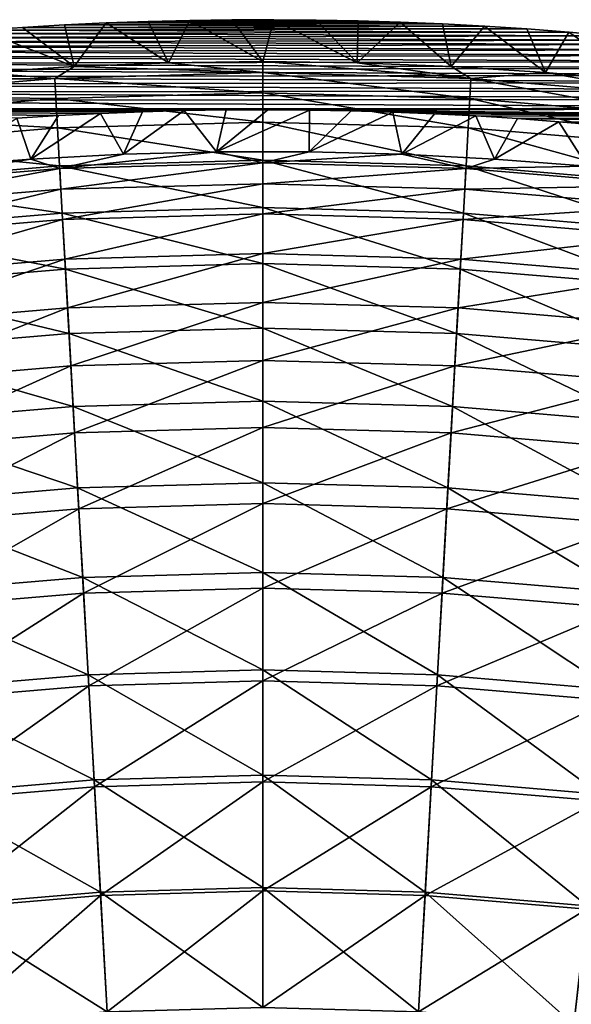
# Model space of a CAD drawing. Header units: millimetres. Extents: x -63 to 63, y -63 to 63.
# Tile 99 of 107: x -4 to 5, y 46 to 63. Entities that reach past the tile are written whole.
import ezdxf

# ---------------------------------------------------------------- set-up
doc = ezdxf.new("R2010")
doc.units = ezdxf.units.MM
doc.header["$LTSCALE"] = 106.095679
for name, color, linetype in [('10', 7, 'CONTINUOUS'), ('11', 7, 'CONTINUOUS'), ('7', 7, 'CONTINUOUS'), ('8', 7, 'CONTINUOUS'), ('9', 7, 'CONTINUOUS')]:
    doc.layers.add(name, color=color, linetype=linetype)

msp = doc.modelspace()

# ---------------------------------------------------------------- linework, layer by layer
at = {"layer": '10', "linetype": 'Continuous'}
for points in [[(-3.404, 61.165, -62.004), (-2.706, 61.2, -62.004), (-3.865, 60.44, -42.056), (-3.404, 61.165, -62.004)], [(-3.865, 60.44, -42.056), (-2.706, 61.2, -62.004), (-2.32, 60.519, -42.056), (-3.865, 60.44, -42.056)], [(-2.706, 61.2, -62.004), (-2.008, 61.227, -62.004), (-2.32, 60.519, -42.056), (-2.706, 61.2, -62.004)], [(-2.008, 61.227, -62.004), (-1.31, 61.246, -62.004), (-2.32, 60.519, -42.056), (-2.008, 61.227, -62.004)], [(-2.32, 60.519, -42.056), (-1.31, 61.246, -62.004), (-0.773, 60.558, -42.056), (-2.32, 60.519, -42.056)], [(-1.31, 61.246, -62.004), (-0.613, 61.257, -62.004), (-0.773, 60.558, -42.056), (-1.31, 61.246, -62.004)], [(-0.613, 61.257, -62.004), (0.083, 61.26, -62.004), (-0.773, 60.558, -42.056), (-0.613, 61.257, -62.004)], [(0.083, 61.26, -62.004), (0.779, 61.255, -62.004), (-0.773, 60.558, -42.056), (0.083, 61.26, -62.004)], [(-0.773, 60.558, -42.056), (0.779, 61.255, -62.004), (0.773, 60.558, -42.056), (-0.773, 60.558, -42.056)], [(0.779, 61.255, -62.004), (1.474, 61.242, -62.004), (0.773, 60.558, -42.056), (0.779, 61.255, -62.004)], [(1.474, 61.242, -62.004), (2.168, 61.221, -62.004), (0.773, 60.558, -42.056), (1.474, 61.242, -62.004)], [(0.773, 60.558, -42.056), (2.168, 61.221, -62.004), (2.32, 60.519, -42.056), (0.773, 60.558, -42.056)], [(2.168, 61.221, -62.004), (2.861, 61.193, -62.004), (2.32, 60.519, -42.056), (2.168, 61.221, -62.004)], [(2.861, 61.193, -62.004), (3.553, 61.157, -62.004), (2.32, 60.519, -42.056), (2.861, 61.193, -62.004)], [(-5.407, 60.321, -42.056), (-4.102, 61.122, -62.004), (-3.865, 60.44, -42.056), (-5.407, 60.321, -42.056)], [(-4.102, 61.122, -62.004), (-3.404, 61.165, -62.004), (-3.865, 60.44, -42.056), (-4.102, 61.122, -62.004)], [(2.32, 60.519, -42.056), (3.553, 61.157, -62.004), (3.865, 60.44, -42.056), (2.32, 60.519, -42.056)], [(3.553, 61.157, -62.004), (4.244, 61.112, -62.004), (3.865, 60.44, -42.056), (3.553, 61.157, -62.004)], [(4.244, 61.112, -62.004), (4.934, 61.061, -62.004), (3.865, 60.44, -42.056), (4.244, 61.112, -62.004)], [(3.865, 60.44, -42.056), (4.934, 61.061, -62.004), (5.407, 60.321, -42.056), (3.865, 60.44, -42.056)], [(4.934, 61.061, -62.004), (5.622, 61.001, -62.004), (5.407, 60.321, -42.056), (4.934, 61.061, -62.004)]]:
    msp.add_3dface(points, dxfattribs=at)
at = {"layer": '11', "linetype": 'Continuous'}
for points in [[(-3.865, 60.44, -42.056), (-2.32, 60.519, -42.056), (-3.385, 60.281, -38.96), (-3.865, 60.44, -42.056)], [(-2.32, 60.519, -42.056), (-0.773, 60.558, -42.056), (-3.385, 60.281, -38.96), (-2.32, 60.519, -42.056)], [(-3.385, 60.281, -38.96), (-0.773, 60.558, -42.056), (0, 60.376, -38.96), (-3.385, 60.281, -38.96)], [(-0.773, 60.558, -42.056), (0.773, 60.558, -42.056), (0, 60.376, -38.96), (-0.773, 60.558, -42.056)], [(0.773, 60.558, -42.056), (2.32, 60.519, -42.056), (0, 60.376, -38.96), (0.773, 60.558, -42.056)], [(0, 60.376, -38.96), (2.32, 60.519, -42.056), (3.385, 60.281, -38.96), (0, 60.376, -38.96)], [(2.32, 60.519, -42.056), (3.865, 60.44, -42.056), (3.385, 60.281, -38.96), (2.32, 60.519, -42.056)], [(-5.407, 60.321, -42.056), (-3.865, 60.44, -42.056), (-6.76, 59.996, -38.96), (-5.407, 60.321, -42.056)], [(-6.76, 59.996, -38.96), (-3.865, 60.44, -42.056), (-3.385, 60.281, -38.96), (-6.76, 59.996, -38.96)], [(-3.385, 60.281, -38.96), (0, 60.376, -38.96), (-3.366, 59.935, -35.874), (-3.385, 60.281, -38.96)], [(0, 60.376, -38.96), (0, 60.029, -35.874), (-3.366, 59.935, -35.874), (0, 60.376, -38.96)], [(0, 60.376, -38.96), (3.385, 60.281, -38.96), (0, 60.029, -35.874), (0, 60.376, -38.96)], [(3.865, 60.44, -42.056), (5.407, 60.321, -42.056), (3.385, 60.281, -38.96), (3.865, 60.44, -42.056)], [(-6.76, 59.996, -38.96), (-3.385, 60.281, -38.96), (-6.721, 59.652, -35.874), (-6.76, 59.996, -38.96)], [(-3.385, 60.281, -38.96), (-3.366, 59.935, -35.874), (-6.721, 59.652, -35.874), (-3.385, 60.281, -38.96)], [(3.385, 60.281, -38.96), (3.366, 59.935, -35.874), (0, 60.029, -35.874), (3.385, 60.281, -38.96)], [(3.385, 60.281, -38.96), (6.76, 59.996, -38.96), (3.366, 59.935, -35.874), (3.385, 60.281, -38.96)], [(3.385, 60.281, -38.96), (5.407, 60.321, -42.056), (6.76, 59.996, -38.96), (3.385, 60.281, -38.96)], [(0, 60.029, -35.874), (-3.338, 59.432, -32.81), (-3.366, 59.935, -35.874), (0, 60.029, -35.874)], [(0, 59.525, -32.81), (-3.338, 59.432, -32.81), (0, 60.029, -35.874), (0, 59.525, -32.81)], [(3.366, 59.935, -35.874), (0, 59.525, -32.81), (0, 60.029, -35.874), (3.366, 59.935, -35.874)], [(-3.366, 59.935, -35.874), (-6.665, 59.151, -32.81), (-6.721, 59.652, -35.874), (-3.366, 59.935, -35.874)], [(-3.338, 59.432, -32.81), (-6.665, 59.151, -32.81), (-3.366, 59.935, -35.874), (-3.338, 59.432, -32.81)], [(3.338, 59.432, -32.81), (0, 59.525, -32.81), (3.366, 59.935, -35.874), (3.338, 59.432, -32.81)], [(6.721, 59.652, -35.874), (3.338, 59.432, -32.81), (3.366, 59.935, -35.874), (6.721, 59.652, -35.874)], [(6.76, 59.996, -38.96), (6.721, 59.652, -35.874), (3.366, 59.935, -35.874), (6.76, 59.996, -38.96)], [(6.665, 59.151, -32.81), (3.338, 59.432, -32.81), (6.721, 59.652, -35.874), (6.665, 59.151, -32.81)], [(-3.338, 59.432, -32.81), (-6.591, 58.495, -29.776), (-6.665, 59.151, -32.81), (-3.338, 59.432, -32.81)], [(-3.301, 58.773, -29.776), (-6.591, 58.495, -29.776), (-3.338, 59.432, -32.81), (-3.301, 58.773, -29.776)], [(0, 59.525, -32.81), (-3.301, 58.773, -29.776), (-3.338, 59.432, -32.81), (0, 59.525, -32.81)], [(0, 58.865, -29.776), (-3.301, 58.773, -29.776), (0, 59.525, -32.81), (0, 58.865, -29.776)], [(3.338, 59.432, -32.81), (0, 58.865, -29.776), (0, 59.525, -32.81), (3.338, 59.432, -32.81)], [(3.301, 58.773, -29.776), (0, 58.865, -29.776), (3.338, 59.432, -32.81), (3.301, 58.773, -29.776)], [(6.665, 59.151, -32.81), (3.301, 58.773, -29.776), (3.338, 59.432, -32.81), (6.665, 59.151, -32.81)], [(6.591, 58.495, -29.776), (3.301, 58.773, -29.776), (6.665, 59.151, -32.81), (6.591, 58.495, -29.776)], [(-3.301, 58.773, -29.776), (-6.5, 57.686, -26.779), (-6.591, 58.495, -29.776), (-3.301, 58.773, -29.776)], [(-3.255, 57.959, -26.779), (-6.5, 57.686, -26.779), (-3.301, 58.773, -29.776), (-3.255, 57.959, -26.779)], [(0, 58.865, -29.776), (-3.255, 57.959, -26.779), (-3.301, 58.773, -29.776), (0, 58.865, -29.776)], [(0, 58.051, -26.779), (-3.255, 57.959, -26.779), (0, 58.865, -29.776), (0, 58.051, -26.779)], [(3.301, 58.773, -29.776), (0, 58.051, -26.779), (0, 58.865, -29.776), (3.301, 58.773, -29.776)], [(3.255, 57.959, -26.779), (0, 58.051, -26.779), (3.301, 58.773, -29.776), (3.255, 57.959, -26.779)], [(6.591, 58.495, -29.776), (3.255, 57.959, -26.779), (3.301, 58.773, -29.776), (6.591, 58.495, -29.776)], [(6.5, 57.686, -26.779), (3.255, 57.959, -26.779), (6.591, 58.495, -29.776), (6.5, 57.686, -26.779)], [(-3.255, 57.959, -26.779), (-6.391, 56.725, -23.828), (-6.5, 57.686, -26.779), (-3.255, 57.959, -26.779)], [(-3.201, 56.994, -23.828), (-6.391, 56.725, -23.828), (-3.255, 57.959, -26.779), (-3.201, 56.994, -23.828)], [(0, 58.051, -26.779), (-3.201, 56.994, -23.828), (-3.255, 57.959, -26.779), (0, 58.051, -26.779)], [(0, 57.083, -23.828), (-3.201, 56.994, -23.828), (0, 58.051, -26.779), (0, 57.083, -23.828)], [(3.255, 57.959, -26.779), (0, 57.083, -23.828), (0, 58.051, -26.779), (3.255, 57.959, -26.779)], [(3.201, 56.994, -23.828), (0, 57.083, -23.828), (3.255, 57.959, -26.779), (3.201, 56.994, -23.828)], [(6.5, 57.686, -26.779), (3.201, 56.994, -23.828), (3.255, 57.959, -26.779), (6.5, 57.686, -26.779)], [(6.391, 56.725, -23.828), (3.201, 56.994, -23.828), (6.5, 57.686, -26.779), (6.391, 56.725, -23.828)], [(0, 57.083, -23.828), (-3.138, 55.878, -20.931), (-3.201, 56.994, -23.828), (0, 57.083, -23.828)], [(0, 55.966, -20.931), (-3.138, 55.878, -20.931), (0, 57.083, -23.828), (0, 55.966, -20.931)], [(3.201, 56.994, -23.828), (0, 55.966, -20.931), (0, 57.083, -23.828), (3.201, 56.994, -23.828)], [(-3.201, 56.994, -23.828), (-6.266, 55.615, -20.931), (-6.391, 56.725, -23.828), (-3.201, 56.994, -23.828)], [(-3.138, 55.878, -20.931), (-6.266, 55.615, -20.931), (-3.201, 56.994, -23.828), (-3.138, 55.878, -20.931)], [(3.138, 55.878, -20.931), (0, 55.966, -20.931), (3.201, 56.994, -23.828), (3.138, 55.878, -20.931)], [(6.391, 56.725, -23.828), (3.138, 55.878, -20.931), (3.201, 56.994, -23.828), (6.391, 56.725, -23.828)], [(6.266, 55.615, -20.931), (3.138, 55.878, -20.931), (6.391, 56.725, -23.828), (6.266, 55.615, -20.931)], [(0, 55.966, -20.931), (-3.067, 54.616, -18.095), (-3.138, 55.878, -20.931), (0, 55.966, -20.931)], [(0, 54.702, -18.095), (-3.067, 54.616, -18.095), (0, 55.966, -20.931), (0, 54.702, -18.095)], [(3.138, 55.878, -20.931), (0, 54.702, -18.095), (0, 55.966, -20.931), (3.138, 55.878, -20.931)], [(-3.138, 55.878, -20.931), (-6.125, 54.359, -18.095), (-6.266, 55.615, -20.931), (-3.138, 55.878, -20.931)], [(-3.067, 54.616, -18.095), (-6.125, 54.359, -18.095), (-3.138, 55.878, -20.931), (-3.067, 54.616, -18.095)], [(3.067, 54.616, -18.095), (0, 54.702, -18.095), (3.138, 55.878, -20.931), (3.067, 54.616, -18.095)], [(6.266, 55.615, -20.931), (3.067, 54.616, -18.095), (3.138, 55.878, -20.931), (6.266, 55.615, -20.931)], [(6.125, 54.359, -18.095), (3.067, 54.616, -18.095), (6.266, 55.615, -20.931), (6.125, 54.359, -18.095)], [(-3.067, 54.616, -18.095), (-5.967, 52.96, -15.327), (-6.125, 54.359, -18.095), (-3.067, 54.616, -18.095)], [(-2.988, 53.211, -15.327), (-5.967, 52.96, -15.327), (-3.067, 54.616, -18.095), (-2.988, 53.211, -15.327)], [(0, 54.702, -18.095), (-2.988, 53.211, -15.327), (-3.067, 54.616, -18.095), (0, 54.702, -18.095)], [(0, 53.295, -15.327), (-2.988, 53.211, -15.327), (0, 54.702, -18.095), (0, 53.295, -15.327)], [(3.067, 54.616, -18.095), (0, 53.295, -15.327), (0, 54.702, -18.095), (3.067, 54.616, -18.095)], [(2.988, 53.211, -15.327), (0, 53.295, -15.327), (3.067, 54.616, -18.095), (2.988, 53.211, -15.327)], [(6.125, 54.359, -18.095), (2.988, 53.211, -15.327), (3.067, 54.616, -18.095), (6.125, 54.359, -18.095)], [(5.967, 52.96, -15.327), (2.988, 53.211, -15.327), (6.125, 54.359, -18.095), (5.967, 52.96, -15.327)], [(-2.988, 53.211, -15.327), (-5.794, 51.422, -12.634), (-5.967, 52.96, -15.327), (-2.988, 53.211, -15.327)], [(-2.901, 51.666, -12.634), (-5.794, 51.422, -12.634), (-2.988, 53.211, -15.327), (-2.901, 51.666, -12.634)], [(0, 53.295, -15.327), (-2.901, 51.666, -12.634), (-2.988, 53.211, -15.327), (0, 53.295, -15.327)], [(0, 51.747, -12.634), (-2.901, 51.666, -12.634), (0, 53.295, -15.327), (0, 51.747, -12.634)], [(2.988, 53.211, -15.327), (0, 51.747, -12.634), (0, 53.295, -15.327), (2.988, 53.211, -15.327)], [(2.901, 51.666, -12.634), (0, 51.747, -12.634), (2.988, 53.211, -15.327), (2.901, 51.666, -12.634)], [(5.967, 52.96, -15.327), (2.901, 51.666, -12.634), (2.988, 53.211, -15.327), (5.967, 52.96, -15.327)], [(5.794, 51.422, -12.634), (2.901, 51.666, -12.634), (5.967, 52.96, -15.327), (5.794, 51.422, -12.634)], [(-2.901, 51.666, -12.634), (-5.605, 49.749, -10.025), (-5.794, 51.422, -12.634), (-2.901, 51.666, -12.634)], [(-2.807, 49.985, -10.025), (-5.605, 49.749, -10.025), (-2.901, 51.666, -12.634), (-2.807, 49.985, -10.025)], [(0, 51.747, -12.634), (-2.807, 49.985, -10.025), (-2.901, 51.666, -12.634), (0, 51.747, -12.634)], [(0, 50.064, -10.025), (-2.807, 49.985, -10.025), (0, 51.747, -12.634), (0, 50.064, -10.025)], [(2.901, 51.666, -12.634), (0, 50.064, -10.025), (0, 51.747, -12.634), (2.901, 51.666, -12.634)], [(2.807, 49.985, -10.025), (0, 50.064, -10.025), (2.901, 51.666, -12.634), (2.807, 49.985, -10.025)], [(5.794, 51.422, -12.634), (2.807, 49.985, -10.025), (2.901, 51.666, -12.634), (5.794, 51.422, -12.634)], [(5.605, 49.749, -10.025), (2.807, 49.985, -10.025), (5.794, 51.422, -12.634), (5.605, 49.749, -10.025)], [(0, 50.064, -10.025), (-2.705, 48.173, -7.505), (-2.807, 49.985, -10.025), (0, 50.064, -10.025)], [(0, 48.249, -7.505), (-2.705, 48.173, -7.505), (0, 50.064, -10.025), (0, 48.249, -7.505)], [(2.807, 49.985, -10.025), (0, 48.249, -7.505), (0, 50.064, -10.025), (2.807, 49.985, -10.025)], [(-2.807, 49.985, -10.025), (-5.402, 47.946, -7.505), (-5.605, 49.749, -10.025), (-2.807, 49.985, -10.025)], [(-2.705, 48.173, -7.505), (-5.402, 47.946, -7.505), (-2.807, 49.985, -10.025), (-2.705, 48.173, -7.505)], [(2.705, 48.173, -7.505), (0, 48.249, -7.505), (2.807, 49.985, -10.025), (2.705, 48.173, -7.505)], [(5.605, 49.749, -10.025), (2.705, 48.173, -7.505), (2.807, 49.985, -10.025), (5.605, 49.749, -10.025)], [(5.402, 47.946, -7.505), (2.705, 48.173, -7.505), (5.605, 49.749, -10.025), (5.402, 47.946, -7.505)], [(0, 48.249, -7.505), (-2.596, 46.235, -5.082), (-2.705, 48.173, -7.505), (0, 48.249, -7.505)], [(0, 46.308, -5.082), (-2.596, 46.235, -5.082), (0, 48.249, -7.505), (0, 46.308, -5.082)], [(2.705, 48.173, -7.505), (0, 46.308, -5.082), (0, 48.249, -7.505), (2.705, 48.173, -7.505)], [(-2.705, 48.173, -7.505), (-5.185, 46.016, -5.082), (-5.402, 47.946, -7.505), (-2.705, 48.173, -7.505)], [(-2.596, 46.235, -5.082), (-5.185, 46.016, -5.082), (-2.705, 48.173, -7.505), (-2.596, 46.235, -5.082)], [(2.596, 46.235, -5.082), (0, 46.308, -5.082), (2.705, 48.173, -7.505), (2.596, 46.235, -5.082)], [(5.402, 47.946, -7.505), (2.596, 46.235, -5.082), (2.705, 48.173, -7.505), (5.402, 47.946, -7.505)], [(5.185, 46.016, -5.082), (2.596, 46.235, -5.082), (5.402, 47.946, -7.505), (5.185, 46.016, -5.082)]]:
    msp.add_3dface(points, dxfattribs=at)
at = {"layer": '7', "linetype": 'Continuous'}
for points in [[(-1.572, 62.042, -42.004), (-3.143, 61.983, -42.004), (0, 61.879, -38.933), (-1.572, 62.042, -42.004)], [(0, 62.062, -42.004), (-1.572, 62.042, -42.004), (0, 61.879, -38.933), (0, 62.062, -42.004)], [(1.572, 62.042, -42.004), (0, 62.062, -42.004), (3.47, 61.781, -38.933), (1.572, 62.042, -42.004)], [(3.47, 61.781, -38.933), (0, 62.062, -42.004), (0, 61.879, -38.933), (3.47, 61.781, -38.933)], [(3.143, 61.983, -42.004), (1.572, 62.042, -42.004), (3.47, 61.781, -38.933), (3.143, 61.983, -42.004)], [(-4.713, 61.883, -42.004), (-6.279, 61.744, -42.004), (-3.47, 61.781, -38.933), (-4.713, 61.883, -42.004)], [(-3.143, 61.983, -42.004), (-4.713, 61.883, -42.004), (-3.47, 61.781, -38.933), (-3.143, 61.983, -42.004)], [(0, 61.879, -38.933), (-3.143, 61.983, -42.004), (-3.47, 61.781, -38.933), (0, 61.879, -38.933)], [(0, 61.879, -38.933), (-3.47, 61.781, -38.933), (0, 61.543, -35.872), (0, 61.879, -38.933)], [(3.47, 61.781, -38.933), (0, 61.879, -38.933), (3.451, 61.446, -35.872), (3.47, 61.781, -38.933)], [(0, 61.879, -38.933), (0, 61.543, -35.872), (3.451, 61.446, -35.872), (0, 61.879, -38.933)], [(4.713, 61.883, -42.004), (3.143, 61.983, -42.004), (3.47, 61.781, -38.933), (4.713, 61.883, -42.004)], [(6.928, 61.49, -38.933), (4.713, 61.883, -42.004), (3.47, 61.781, -38.933), (6.928, 61.49, -38.933)], [(6.279, 61.744, -42.004), (4.713, 61.883, -42.004), (6.928, 61.49, -38.933), (6.279, 61.744, -42.004)], [(-3.47, 61.781, -38.933), (-6.279, 61.744, -42.004), (-6.928, 61.49, -38.933), (-3.47, 61.781, -38.933)], [(-3.47, 61.781, -38.933), (-6.928, 61.49, -38.933), (-3.451, 61.446, -35.872), (-3.47, 61.781, -38.933)], [(-3.47, 61.781, -38.933), (-3.451, 61.446, -35.872), (0, 61.543, -35.872), (-3.47, 61.781, -38.933)], [(3.47, 61.781, -38.933), (3.451, 61.446, -35.872), (6.891, 61.156, -35.872), (3.47, 61.781, -38.933)], [(6.928, 61.49, -38.933), (3.47, 61.781, -38.933), (6.891, 61.156, -35.872), (6.928, 61.49, -38.933)], [(-3.451, 61.446, -35.872), (0, 61.056, -32.831), (0, 61.543, -35.872), (-3.451, 61.446, -35.872)], [(0, 61.056, -32.831), (3.423, 60.96, -32.831), (0, 61.543, -35.872), (0, 61.056, -32.831)], [(0, 61.543, -35.872), (3.423, 60.96, -32.831), (3.451, 61.446, -35.872), (0, 61.543, -35.872)], [(-6.928, 61.49, -38.933), (-6.891, 61.156, -35.872), (-3.451, 61.446, -35.872), (-6.928, 61.49, -38.933)], [(-6.891, 61.156, -35.872), (-3.423, 60.96, -32.831), (-3.451, 61.446, -35.872), (-6.891, 61.156, -35.872)], [(-3.423, 60.96, -32.831), (0, 61.056, -32.831), (-3.451, 61.446, -35.872), (-3.423, 60.96, -32.831)], [(3.423, 60.96, -32.831), (6.836, 60.672, -32.831), (3.451, 61.446, -35.872), (3.423, 60.96, -32.831)], [(3.451, 61.446, -35.872), (6.836, 60.672, -32.831), (6.891, 61.156, -35.872), (3.451, 61.446, -35.872)], [(-6.836, 60.672, -32.831), (-3.423, 60.96, -32.831), (-6.891, 61.156, -35.872), (-6.836, 60.672, -32.831)], [(-3.423, 60.96, -32.831), (0, 60.419, -29.818), (0, 61.056, -32.831), (-3.423, 60.96, -32.831)], [(0, 60.419, -29.818), (3.388, 60.324, -29.818), (0, 61.056, -32.831), (0, 60.419, -29.818)], [(0, 61.056, -32.831), (3.388, 60.324, -29.818), (3.423, 60.96, -32.831), (0, 61.056, -32.831)], [(-6.836, 60.672, -32.831), (-3.388, 60.324, -29.818), (-3.423, 60.96, -32.831), (-6.836, 60.672, -32.831)], [(-3.388, 60.324, -29.818), (0, 60.419, -29.818), (-3.423, 60.96, -32.831), (-3.388, 60.324, -29.818)], [(3.388, 60.324, -29.818), (6.765, 60.039, -29.818), (3.423, 60.96, -32.831), (3.388, 60.324, -29.818)], [(3.423, 60.96, -32.831), (6.765, 60.039, -29.818), (6.836, 60.672, -32.831), (3.423, 60.96, -32.831)], [(-6.765, 60.039, -29.818), (-3.388, 60.324, -29.818), (-6.836, 60.672, -32.831), (-6.765, 60.039, -29.818)], [(-3.388, 60.324, -29.818), (0, 59.633, -26.841), (0, 60.419, -29.818), (-3.388, 60.324, -29.818)], [(0, 59.633, -26.841), (3.344, 59.539, -26.841), (0, 60.419, -29.818), (0, 59.633, -26.841)], [(0, 60.419, -29.818), (3.344, 59.539, -26.841), (3.388, 60.324, -29.818), (0, 60.419, -29.818)], [(-6.765, 60.039, -29.818), (-3.344, 59.539, -26.841), (-3.388, 60.324, -29.818), (-6.765, 60.039, -29.818)], [(-3.344, 59.539, -26.841), (0, 59.633, -26.841), (-3.388, 60.324, -29.818), (-3.344, 59.539, -26.841)], [(3.344, 59.539, -26.841), (6.677, 59.258, -26.841), (3.388, 60.324, -29.818), (3.344, 59.539, -26.841)], [(3.388, 60.324, -29.818), (6.677, 59.258, -26.841), (6.765, 60.039, -29.818), (3.388, 60.324, -29.818)], [(-6.677, 59.258, -26.841), (-3.344, 59.539, -26.841), (-6.765, 60.039, -29.818), (-6.677, 59.258, -26.841)], [(-6.677, 59.258, -26.841), (-3.291, 58.608, -23.906), (-3.344, 59.539, -26.841), (-6.677, 59.258, -26.841)], [(-3.344, 59.539, -26.841), (0, 58.7, -23.906), (0, 59.633, -26.841), (-3.344, 59.539, -26.841)], [(-3.291, 58.608, -23.906), (0, 58.7, -23.906), (-3.344, 59.539, -26.841), (-3.291, 58.608, -23.906)], [(0, 58.7, -23.906), (3.291, 58.608, -23.906), (0, 59.633, -26.841), (0, 58.7, -23.906)], [(0, 59.633, -26.841), (3.291, 58.608, -23.906), (3.344, 59.539, -26.841), (0, 59.633, -26.841)], [(3.291, 58.608, -23.906), (6.572, 58.331, -23.906), (3.344, 59.539, -26.841), (3.291, 58.608, -23.906)], [(3.344, 59.539, -26.841), (6.572, 58.331, -23.906), (6.677, 59.258, -26.841), (3.344, 59.539, -26.841)], [(-6.572, 58.331, -23.906), (-3.291, 58.608, -23.906), (-6.677, 59.258, -26.841), (-6.572, 58.331, -23.906)], [(-6.572, 58.331, -23.906), (-3.231, 57.533, -21.021), (-3.291, 58.608, -23.906), (-6.572, 58.331, -23.906)], [(-3.291, 58.608, -23.906), (0, 57.623, -21.021), (0, 58.7, -23.906), (-3.291, 58.608, -23.906)], [(-3.231, 57.533, -21.021), (0, 57.623, -21.021), (-3.291, 58.608, -23.906), (-3.231, 57.533, -21.021)], [(0, 57.623, -21.021), (3.231, 57.533, -21.021), (0, 58.7, -23.906), (0, 57.623, -21.021)], [(0, 58.7, -23.906), (3.231, 57.533, -21.021), (3.291, 58.608, -23.906), (0, 58.7, -23.906)], [(3.231, 57.533, -21.021), (6.452, 57.261, -21.021), (3.291, 58.608, -23.906), (3.231, 57.533, -21.021)], [(3.291, 58.608, -23.906), (6.452, 57.261, -21.021), (6.572, 58.331, -23.906), (3.291, 58.608, -23.906)], [(-6.452, 57.261, -21.021), (-3.231, 57.533, -21.021), (-6.572, 58.331, -23.906), (-6.452, 57.261, -21.021)], [(-3.231, 57.533, -21.021), (0, 56.405, -18.193), (0, 57.623, -21.021), (-3.231, 57.533, -21.021)], [(0, 56.405, -18.193), (3.163, 56.316, -18.193), (0, 57.623, -21.021), (0, 56.405, -18.193)], [(0, 57.623, -21.021), (3.163, 56.316, -18.193), (3.231, 57.533, -21.021), (0, 57.623, -21.021)], [(-6.452, 57.261, -21.021), (-3.163, 56.316, -18.193), (-3.231, 57.533, -21.021), (-6.452, 57.261, -21.021)], [(-3.163, 56.316, -18.193), (0, 56.405, -18.193), (-3.231, 57.533, -21.021), (-3.163, 56.316, -18.193)], [(3.163, 56.316, -18.193), (6.315, 56.05, -18.193), (3.231, 57.533, -21.021), (3.163, 56.316, -18.193)], [(3.231, 57.533, -21.021), (6.315, 56.05, -18.193), (6.452, 57.261, -21.021), (3.231, 57.533, -21.021)], [(-6.315, 56.05, -18.193), (-3.163, 56.316, -18.193), (-6.452, 57.261, -21.021), (-6.315, 56.05, -18.193)], [(-6.315, 56.05, -18.193), (-3.087, 54.961, -15.428), (-3.163, 56.316, -18.193), (-6.315, 56.05, -18.193)], [(-3.163, 56.316, -18.193), (0, 55.048, -15.428), (0, 56.405, -18.193), (-3.163, 56.316, -18.193)], [(-3.087, 54.961, -15.428), (0, 55.048, -15.428), (-3.163, 56.316, -18.193), (-3.087, 54.961, -15.428)], [(0, 55.048, -15.428), (3.087, 54.961, -15.428), (0, 56.405, -18.193), (0, 55.048, -15.428)], [(0, 56.405, -18.193), (3.087, 54.961, -15.428), (3.163, 56.316, -18.193), (0, 56.405, -18.193)], [(3.087, 54.961, -15.428), (6.163, 54.702, -15.428), (3.163, 56.316, -18.193), (3.087, 54.961, -15.428)], [(3.163, 56.316, -18.193), (6.163, 54.702, -15.428), (6.315, 56.05, -18.193), (3.163, 56.316, -18.193)], [(-6.163, 54.702, -15.428), (-3.087, 54.961, -15.428), (-6.315, 56.05, -18.193), (-6.163, 54.702, -15.428)], [(-6.163, 54.702, -15.428), (-3.003, 53.471, -12.735), (-3.087, 54.961, -15.428), (-6.163, 54.702, -15.428)], [(-3.087, 54.961, -15.428), (0, 53.555, -12.735), (0, 55.048, -15.428), (-3.087, 54.961, -15.428)], [(-3.003, 53.471, -12.735), (0, 53.555, -12.735), (-3.087, 54.961, -15.428), (-3.003, 53.471, -12.735)], [(0, 53.555, -12.735), (3.003, 53.471, -12.735), (0, 55.048, -15.428), (0, 53.555, -12.735)], [(0, 55.048, -15.428), (3.003, 53.471, -12.735), (3.087, 54.961, -15.428), (0, 55.048, -15.428)], [(3.003, 53.471, -12.735), (5.996, 53.218, -12.735), (3.087, 54.961, -15.428), (3.003, 53.471, -12.735)], [(3.087, 54.961, -15.428), (5.996, 53.218, -12.735), (6.163, 54.702, -15.428), (3.087, 54.961, -15.428)], [(-5.996, 53.218, -12.735), (-3.003, 53.471, -12.735), (-6.163, 54.702, -15.428), (-5.996, 53.218, -12.735)], [(-5.996, 53.218, -12.735), (-2.912, 51.849, -10.119), (-3.003, 53.471, -12.735), (-5.996, 53.218, -12.735)], [(-3.003, 53.471, -12.735), (0, 51.931, -10.119), (0, 53.555, -12.735), (-3.003, 53.471, -12.735)], [(-2.912, 51.849, -10.119), (0, 51.931, -10.119), (-3.003, 53.471, -12.735), (-2.912, 51.849, -10.119)], [(0, 51.931, -10.119), (2.912, 51.849, -10.119), (0, 53.555, -12.735), (0, 51.931, -10.119)], [(0, 53.555, -12.735), (2.912, 51.849, -10.119), (3.003, 53.471, -12.735), (0, 53.555, -12.735)], [(2.912, 51.849, -10.119), (5.814, 51.604, -10.119), (3.003, 53.471, -12.735), (2.912, 51.849, -10.119)], [(3.003, 53.471, -12.735), (5.814, 51.604, -10.119), (5.996, 53.218, -12.735), (3.003, 53.471, -12.735)], [(-5.814, 51.604, -10.119), (-2.912, 51.849, -10.119), (-5.996, 53.218, -12.735), (-5.814, 51.604, -10.119)], [(-5.814, 51.604, -10.119), (-2.814, 50.1, -7.586), (-2.912, 51.849, -10.119), (-5.814, 51.604, -10.119)], [(-2.912, 51.849, -10.119), (0, 50.179, -7.586), (0, 51.931, -10.119), (-2.912, 51.849, -10.119)], [(-2.814, 50.1, -7.586), (0, 50.179, -7.586), (-2.912, 51.849, -10.119), (-2.814, 50.1, -7.586)], [(0, 50.179, -7.586), (2.814, 50.1, -7.586), (0, 51.931, -10.119), (0, 50.179, -7.586)], [(0, 51.931, -10.119), (2.814, 50.1, -7.586), (2.912, 51.849, -10.119), (0, 51.931, -10.119)], [(2.814, 50.1, -7.586), (5.618, 49.863, -7.586), (2.912, 51.849, -10.119), (2.814, 50.1, -7.586)], [(2.912, 51.849, -10.119), (5.618, 49.863, -7.586), (5.814, 51.604, -10.119), (2.912, 51.849, -10.119)], [(-5.618, 49.863, -7.586), (-2.814, 50.1, -7.586), (-5.814, 51.604, -10.119), (-5.618, 49.863, -7.586)], [(-5.618, 49.863, -7.586), (-2.708, 48.228, -5.143), (-2.814, 50.1, -7.586), (-5.618, 49.863, -7.586)], [(-2.814, 50.1, -7.586), (0, 48.304, -5.143), (0, 50.179, -7.586), (-2.814, 50.1, -7.586)], [(-2.708, 48.228, -5.143), (0, 48.304, -5.143), (-2.814, 50.1, -7.586), (-2.708, 48.228, -5.143)], [(0, 48.304, -5.143), (2.708, 48.228, -5.143), (0, 50.179, -7.586), (0, 48.304, -5.143)], [(0, 50.179, -7.586), (2.708, 48.228, -5.143), (2.814, 50.1, -7.586), (0, 50.179, -7.586)], [(2.708, 48.228, -5.143), (5.408, 48, -5.143), (2.814, 50.1, -7.586), (2.708, 48.228, -5.143)], [(2.814, 50.1, -7.586), (5.408, 48, -5.143), (5.618, 49.863, -7.586), (2.814, 50.1, -7.586)], [(-5.408, 48, -5.143), (-2.708, 48.228, -5.143), (-5.618, 49.863, -7.586), (-5.408, 48, -5.143)], [(-5.408, 48, -5.143), (-2.597, 46.236, -2.797), (-2.708, 48.228, -5.143), (-5.408, 48, -5.143)], [(-2.708, 48.228, -5.143), (0, 46.309, -2.797), (0, 48.304, -5.143), (-2.708, 48.228, -5.143)], [(-2.597, 46.236, -2.797), (0, 46.309, -2.797), (-2.708, 48.228, -5.143), (-2.597, 46.236, -2.797)], [(0, 46.309, -2.797), (2.597, 46.236, -2.797), (0, 48.304, -5.143), (0, 46.309, -2.797)], [(0, 48.304, -5.143), (2.597, 46.236, -2.797), (2.708, 48.228, -5.143), (0, 48.304, -5.143)], [(2.597, 46.236, -2.797), (5.185, 46.018, -2.797), (2.708, 48.228, -5.143), (2.597, 46.236, -2.797)], [(2.708, 48.228, -5.143), (5.185, 46.018, -2.797), (5.408, 48, -5.143), (2.708, 48.228, -5.143)], [(-5.185, 46.018, -2.797), (-2.597, 46.236, -2.797), (-5.408, 48, -5.143), (-5.185, 46.018, -2.797)]]:
    msp.add_3dface(points, dxfattribs=at)
at = {"layer": '8', "linetype": 'Continuous'}
for points in [[(-4.005, 62.633, -62.004), (-3.143, 61.983, -42.004), (-3.309, 62.673, -62.004), (-4.005, 62.633, -62.004)], [(-3.309, 62.673, -62.004), (-3.143, 61.983, -42.004), (-2.612, 62.706, -62.004), (-3.309, 62.673, -62.004)], [(-3.143, 61.983, -42.004), (-1.572, 62.042, -42.004), (-2.612, 62.706, -62.004), (-3.143, 61.983, -42.004)], [(-2.612, 62.706, -62.004), (-1.572, 62.042, -42.004), (-1.914, 62.731, -62.004), (-2.612, 62.706, -62.004)], [(-1.914, 62.731, -62.004), (-1.572, 62.042, -42.004), (-1.215, 62.749, -62.004), (-1.914, 62.731, -62.004)], [(-1.572, 62.042, -42.004), (0, 62.062, -42.004), (-1.215, 62.749, -62.004), (-1.572, 62.042, -42.004)], [(-1.215, 62.749, -62.004), (0, 62.062, -42.004), (-0.515, 62.758, -62.004), (-1.215, 62.749, -62.004)], [(-0.515, 62.758, -62.004), (0, 62.062, -42.004), (0.186, 62.76, -62.004), (-0.515, 62.758, -62.004)], [(0, 62.062, -42.004), (1.572, 62.042, -42.004), (0.186, 62.76, -62.004), (0, 62.062, -42.004)], [(0.186, 62.76, -62.004), (1.572, 62.042, -42.004), (0.887, 62.754, -62.004), (0.186, 62.76, -62.004)], [(0.887, 62.754, -62.004), (1.572, 62.042, -42.004), (1.588, 62.74, -62.004), (0.887, 62.754, -62.004)], [(1.588, 62.74, -62.004), (1.572, 62.042, -42.004), (2.29, 62.719, -62.004), (1.588, 62.74, -62.004)], [(1.572, 62.042, -42.004), (3.143, 61.983, -42.004), (2.29, 62.719, -62.004), (1.572, 62.042, -42.004)], [(2.29, 62.719, -62.004), (3.143, 61.983, -42.004), (2.993, 62.689, -62.004), (2.29, 62.719, -62.004)], [(2.993, 62.689, -62.004), (3.143, 61.983, -42.004), (3.696, 62.652, -62.004), (2.993, 62.689, -62.004)], [(3.143, 61.983, -42.004), (4.713, 61.883, -42.004), (3.696, 62.652, -62.004), (3.143, 61.983, -42.004)], [(3.696, 62.652, -62.004), (4.713, 61.883, -42.004), (4.399, 62.606, -62.004), (3.696, 62.652, -62.004)], [(-4.713, 61.883, -42.004), (-3.143, 61.983, -42.004), (-4.7, 62.584, -62.004), (-4.713, 61.883, -42.004)], [(-4.7, 62.584, -62.004), (-3.143, 61.983, -42.004), (-4.005, 62.633, -62.004), (-4.7, 62.584, -62.004)], [(4.399, 62.606, -62.004), (4.713, 61.883, -42.004), (5.102, 62.553, -62.004), (4.399, 62.606, -62.004)], [(4.713, 61.883, -42.004), (6.279, 61.744, -42.004), (5.102, 62.553, -62.004), (4.713, 61.883, -42.004)], [(5.102, 62.553, -62.004), (6.279, 61.744, -42.004), (5.806, 62.491, -62.004), (5.102, 62.553, -62.004)]]:
    msp.add_3dface(points, dxfattribs=at)
at = {"layer": '9', "linetype": 'Continuous'}
for points in [[(-4.005, 62.633, -62.004), (-3.309, 62.673, -62.004), (3.696, 62.652, -62.004), (-4.005, 62.633, -62.004)], [(-4.005, 62.633, -62.004), (3.696, 62.652, -62.004), (4.399, 62.606, -62.004), (-4.005, 62.633, -62.004)], [(-3.309, 62.673, -62.004), (-2.612, 62.706, -62.004), (2.993, 62.689, -62.004), (-3.309, 62.673, -62.004)], [(-3.309, 62.673, -62.004), (2.993, 62.689, -62.004), (3.696, 62.652, -62.004), (-3.309, 62.673, -62.004)], [(-2.612, 62.706, -62.004), (-1.914, 62.731, -62.004), (2.29, 62.719, -62.004), (-2.612, 62.706, -62.004)], [(-2.612, 62.706, -62.004), (2.29, 62.719, -62.004), (2.993, 62.689, -62.004), (-2.612, 62.706, -62.004)], [(-1.914, 62.731, -62.004), (-1.215, 62.749, -62.004), (1.588, 62.74, -62.004), (-1.914, 62.731, -62.004)], [(-1.914, 62.731, -62.004), (1.588, 62.74, -62.004), (2.29, 62.719, -62.004), (-1.914, 62.731, -62.004)], [(-1.215, 62.749, -62.004), (-0.515, 62.758, -62.004), (0.887, 62.754, -62.004), (-1.215, 62.749, -62.004)], [(-1.215, 62.749, -62.004), (0.887, 62.754, -62.004), (1.588, 62.74, -62.004), (-1.215, 62.749, -62.004)], [(-0.515, 62.758, -62.004), (0.186, 62.76, -62.004), (0.887, 62.754, -62.004), (-0.515, 62.758, -62.004)], [(-6.086, 62.465, -62.004), (-5.393, 62.528, -62.004), (5.806, 62.491, -62.004), (-6.086, 62.465, -62.004)], [(-6.086, 62.465, -62.004), (5.806, 62.491, -62.004), (6.509, 62.422, -62.004), (-6.086, 62.465, -62.004)], [(-5.393, 62.528, -62.004), (-4.7, 62.584, -62.004), (5.102, 62.553, -62.004), (-5.393, 62.528, -62.004)], [(-5.393, 62.528, -62.004), (5.102, 62.553, -62.004), (5.806, 62.491, -62.004), (-5.393, 62.528, -62.004)], [(-4.7, 62.584, -62.004), (-4.005, 62.633, -62.004), (4.399, 62.606, -62.004), (-4.7, 62.584, -62.004)], [(-4.7, 62.584, -62.004), (4.399, 62.606, -62.004), (5.102, 62.553, -62.004), (-4.7, 62.584, -62.004)], [(-7.467, 62.315, -62.004), (-6.777, 62.394, -62.004), (7.212, 62.345, -62.004), (-7.467, 62.315, -62.004)], [(-7.467, 62.315, -62.004), (7.212, 62.345, -62.004), (7.915, 62.259, -62.004), (-7.467, 62.315, -62.004)], [(-6.777, 62.394, -62.004), (-6.086, 62.465, -62.004), (6.509, 62.422, -62.004), (-6.777, 62.394, -62.004)], [(-6.777, 62.394, -62.004), (6.509, 62.422, -62.004), (7.212, 62.345, -62.004), (-6.777, 62.394, -62.004)], [(-8.842, 62.135, -62.004), (-8.155, 62.228, -62.004), (8.618, 62.166, -62.004), (-8.842, 62.135, -62.004)], [(-8.842, 62.135, -62.004), (8.618, 62.166, -62.004), (9.321, 62.065, -62.004), (-8.842, 62.135, -62.004)], [(-8.155, 62.228, -62.004), (-7.467, 62.315, -62.004), (7.915, 62.259, -62.004), (-8.155, 62.228, -62.004)], [(-8.155, 62.228, -62.004), (7.915, 62.259, -62.004), (8.618, 62.166, -62.004), (-8.155, 62.228, -62.004)], [(-10.21, 61.924, -62.004), (-9.527, 62.033, -62.004), (10.023, 61.955, -62.004), (-10.21, 61.924, -62.004)], [(-9.527, 62.033, -62.004), (-8.842, 62.135, -62.004), (9.321, 62.065, -62.004), (-9.527, 62.033, -62.004)], [(-9.527, 62.033, -62.004), (9.321, 62.065, -62.004), (10.023, 61.955, -62.004), (-9.527, 62.033, -62.004)], [(-10.892, 61.808, -62.004), (-10.21, 61.924, -62.004), (10.724, 61.838, -62.004), (-10.892, 61.808, -62.004)], [(-10.892, 61.808, -62.004), (10.724, 61.838, -62.004), (11.425, 61.712, -62.004), (-10.892, 61.808, -62.004)], [(-10.21, 61.924, -62.004), (10.023, 61.955, -62.004), (10.724, 61.838, -62.004), (-10.21, 61.924, -62.004)], [(-12.249, 61.554, -62.004), (-11.571, 61.685, -62.004), (12.125, 61.578, -62.004), (-12.249, 61.554, -62.004)], [(-11.571, 61.685, -62.004), (-10.892, 61.808, -62.004), (11.425, 61.712, -62.004), (-11.571, 61.685, -62.004)], [(-11.571, 61.685, -62.004), (11.425, 61.712, -62.004), (12.125, 61.578, -62.004), (-11.571, 61.685, -62.004)], [(-12.925, 61.415, -62.004), (-12.249, 61.554, -62.004), (12.825, 61.436, -62.004), (-12.925, 61.415, -62.004)], [(-12.249, 61.554, -62.004), (12.125, 61.578, -62.004), (12.825, 61.436, -62.004), (-12.249, 61.554, -62.004)], [(-13.599, 61.27, -62.004), (-12.925, 61.415, -62.004), (13.524, 61.286, -62.004), (-13.599, 61.27, -62.004)], [(-12.925, 61.415, -62.004), (12.825, 61.436, -62.004), (13.524, 61.286, -62.004), (-12.925, 61.415, -62.004)], [(-13.599, 61.27, -62.004), (13.524, 61.286, -62.004), (0.083, 61.26, -62.004), (-13.599, 61.27, -62.004)], [(-4.102, 61.122, -62.004), (-13.599, 61.27, -62.004), (-3.404, 61.165, -62.004), (-4.102, 61.122, -62.004)], [(-3.404, 61.165, -62.004), (-13.599, 61.27, -62.004), (-2.706, 61.2, -62.004), (-3.404, 61.165, -62.004)], [(-2.706, 61.2, -62.004), (-13.599, 61.27, -62.004), (-2.008, 61.227, -62.004), (-2.706, 61.2, -62.004)], [(-2.008, 61.227, -62.004), (-13.599, 61.27, -62.004), (-1.31, 61.246, -62.004), (-2.008, 61.227, -62.004)], [(-1.31, 61.246, -62.004), (-13.599, 61.27, -62.004), (-0.613, 61.257, -62.004), (-1.31, 61.246, -62.004)], [(-0.613, 61.257, -62.004), (-13.599, 61.27, -62.004), (0.083, 61.26, -62.004), (-0.613, 61.257, -62.004)], [(0.083, 61.26, -62.004), (13.524, 61.286, -62.004), (0.779, 61.255, -62.004), (0.083, 61.26, -62.004)], [(13.524, 61.286, -62.004), (14.221, 61.128, -62.004), (0.779, 61.255, -62.004), (13.524, 61.286, -62.004)], [(0.779, 61.255, -62.004), (14.221, 61.128, -62.004), (1.474, 61.242, -62.004), (0.779, 61.255, -62.004)], [(1.474, 61.242, -62.004), (14.221, 61.128, -62.004), (2.168, 61.221, -62.004), (1.474, 61.242, -62.004)], [(2.168, 61.221, -62.004), (14.221, 61.128, -62.004), (2.861, 61.193, -62.004), (2.168, 61.221, -62.004)], [(2.861, 61.193, -62.004), (14.221, 61.128, -62.004), (3.553, 61.157, -62.004), (2.861, 61.193, -62.004)], [(3.553, 61.157, -62.004), (14.221, 61.128, -62.004), (4.244, 61.112, -62.004), (3.553, 61.157, -62.004)], [(14.221, 61.128, -62.004), (14.918, 60.962, -62.004), (4.244, 61.112, -62.004), (14.221, 61.128, -62.004)], [(4.244, 61.112, -62.004), (14.918, 60.962, -62.004), (4.934, 61.061, -62.004), (4.244, 61.112, -62.004)], [(4.934, 61.061, -62.004), (14.918, 60.962, -62.004), (5.622, 61.001, -62.004), (4.934, 61.061, -62.004)]]:
    msp.add_3dface(points, dxfattribs=at)

doc.saveas('drawing.dxf')
